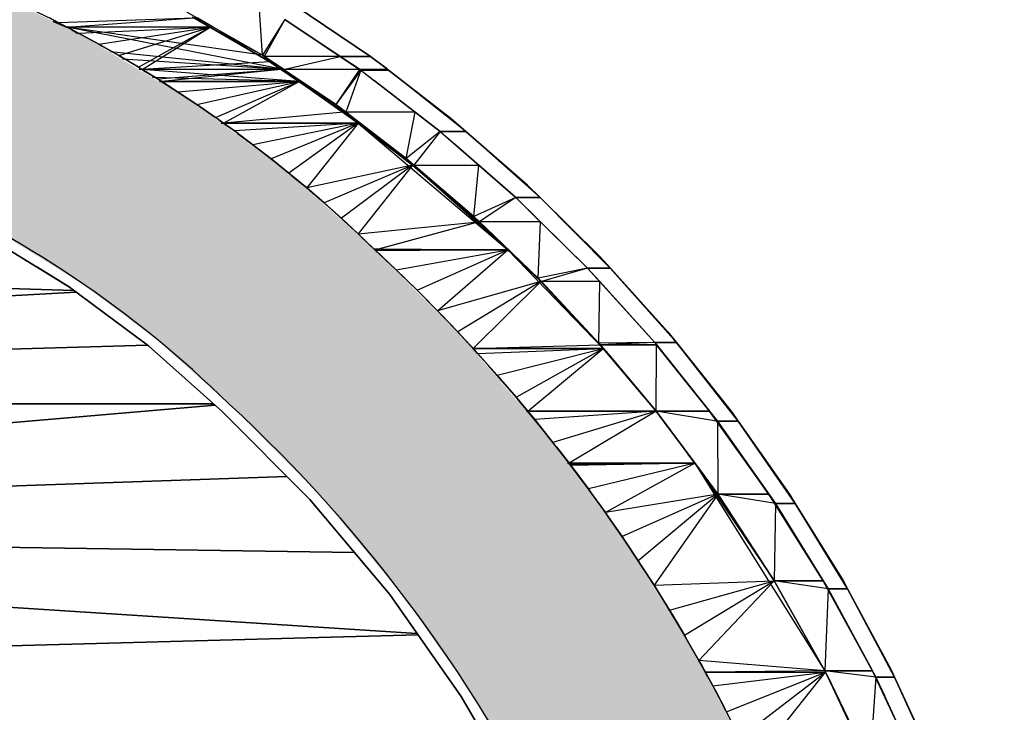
# Model space of a CAD drawing. Header units: millimetres. Extents: x 61846 to 198573, y 13020 to 52988.
# Tile 114 of 150: x 150405 to 151565, y 25394 to 26211. Entities that reach past the tile are written whole.
import ezdxf

# ---------------------------------------------------------------- set-up
doc = ezdxf.new("R2010")
doc.units = ezdxf.units.MM
for name, color, linetype, lineweight in [('A-COLS', 52, 'Continuous', 35), ('A-ROOF', 132, 'Continuous', 35), ('S-BEAM', 12, 'Continuous', 35)]:
    doc.layers.add(name, color=color, linetype=linetype, lineweight=lineweight)

# ---------------------------------------------------------------- blocks, each defined once
blk = doc.blocks.new('28_PBT_SF_toneeltoren_dakboog_28_PBT_SF_toneeltoren_dakboog as R_2584242 - 28_PBT_SF_toneeltoren_dakboog_28_PBT_SF_toneeltoren_dakboog as R_2584242-313469-GZ lierenkamer 1')
at = {"layer": 'S-BEAM', "color": 250, "lineweight": 25}
for p, q in [((85954.5, 26199.7), (85934.1, 26208.6)), ((85934.1, 26208.6), (85954.5, 26199.7)), ((85963.1, 26194.3), (85954.5, 26199.7)), ((85954.5, 26199.7), (85963.1, 26194.3)), ((86314.6, 25938), (86313.4, 25939.2)), ((86313.4, 25939.2), (86314.6, 25938)), ((85959, 25891.3), (85537.9, 25903.8)), ((85537.9, 25903.8), (85959, 25891.3)), ((85961.4, 25889.5), (85537.9, 25865.7)), ((85537.9, 25865.7), (85961.4, 25889.5)), ((85537.9, 25812.4), (86045.7, 25826.9)), ((86045.7, 25826.9), (85537.9, 25812.4)), ((85537.9, 25757.8), (86123.3, 25757.8)), ((86123.3, 25757.8), (85537.9, 25757.8)), ((86124.9, 25756.4), (85537.9, 25705.5)), ((85537.9, 25705.5), (86124.9, 25756.4)), ((85537.9, 25648.8), (86209.6, 25672.3)), ((86209.6, 25672.3), (85537.9, 25648.8)), ((85537.9, 25593.7), (86289.2, 25582.4)), ((86289.2, 25582.4), (85537.9, 25593.7)), ((86362.9, 25487.2), (85537.9, 25539.9)), ((85537.9, 25539.9), (86362.9, 25487.2)), ((85537.9, 25462.9), (86364, 25485.7)), ((86364, 25485.7), (85537.9, 25462.9)), ((86705.1, 25436.8), (86702.2, 25442.4)), ((86702.2, 25442.4), (86705.1, 25436.8))]:
    blk.add_line(p, q, dxfattribs=at)
blk = doc.blocks.new('28_PBT_SF_toneeltoren_dakboog_28_PBT_SF_toneeltoren_dakboog as R_2584242 - 28_PBT_SF_toneeltoren_dakboog_28_PBT_SF_toneeltoren_dakboog as R_2584242-313473-GZ lierenkamer 1')
blk.add_blockref('28_PBT_SF_toneeltoren_dakboog_28_PBT_SF_toneeltoren_dakboog as R_2584242 - 28_PBT_SF_toneeltoren_dakboog_28_PBT_SF_toneeltoren_dakboog as R_2584242-313469-GZ lierenkamer 1', (0, 0))
blk = doc.blocks.new('28_PBT_SC_staal_H-profiel_gekromd_dak toneeltoren_S355_HE200B_betondak_as R_3531939 - 28_PBT_SC_staal_H-profiel_gekromd_dak toneeltoren_S355_HE200B_betondak_as R_3531939-313701-GZ lierenkamer 1')
at = {"layer": 'A-COLS', "color": 250, "lineweight": 25}
for p, q in [((85854.7, 25955.9), (85953.5, 25895.4)), ((85953.5, 25895.4), (85854.7, 25955.9)), ((85954.1, 25895), (85914.7, 25919.1)), ((85914.7, 25919.1), (85954.1, 25895)), ((85953.5, 25895.4), (86046.6, 25826.3)), ((86046.6, 25826.3), (85953.5, 25895.4)), ((86046.6, 25826.3), (86133, 25749.1)), ((86133, 25749.1), (86046.6, 25826.3)), ((86133, 25749.1), (86236.6, 25645.2)), ((86236.6, 25645.2), (86133, 25749.1)), ((86236.6, 25645.2), (86330.8, 25532.9)), ((86330.8, 25532.9), (86236.6, 25645.2)), ((86330.8, 25532.9), (86415.2, 25412.9)), ((86415.2, 25412.9), (86330.8, 25532.9)), ((86415.2, 25412.9), (86488.9, 25286.1)), ((86488.9, 25286.1), (86415.2, 25412.9))]:
    blk.add_line(p, q, dxfattribs=at)
blk = doc.blocks.new('28_PBT_SC_staal_H-profiel_gekromd_dak toneeltoren_S355_HE200B_betondak_as R_3531939 - 28_PBT_SC_staal_H-profiel_gekromd_dak toneeltoren_S355_HE200B_betondak_as R_3531939-313705-GZ lierenkamer 1')
blk.add_blockref('28_PBT_SC_staal_H-profiel_gekromd_dak toneeltoren_S355_HE200B_betondak_as R_3531939 - 28_PBT_SC_staal_H-profiel_gekromd_dak toneeltoren_S355_HE200B_betondak_as R_3531939-313701-GZ lierenkamer 1', (0, 0))
blk = doc.blocks.new('28_PBT_SF_toneeltoren_dakboog_28_PBT_SF_toneeltoren_dakboog as R - 28_PBT_SF_toneeltoren_dakboog_28_PBT_SF_toneeltoren_dakboog as R-332845-GZ lierenkamer 1')
at = {"layer": 'S-BEAM', "lineweight": 25}
blk.add_hatch(color=5, dxfattribs=at).paths.add_polyline_path([(86838, 20250), (87055.3, 20250), (87024.5, 23120.4), (87015.7, 23471.2), (86998.2, 23865.8), (86976.2, 24218.6), (86944.8, 24604.2), (86930.1, 24754.8), (86903.9, 24903.8), (86866.4, 25050.4), (86817.8, 25193.7), (86758.4, 25332.9), (86688.5, 25467.1), (86608.6, 25595.5), (86519, 25717.5), (86414, 25838.8), (86313.4, 25939.2), (86209.5, 26031.6), (86097.7, 26114.2), (85969.6, 26191.1), (85854.2, 26247.9), (85724.5, 26297.8), (85590.8, 26335.9), (85448.7, 26362.4), (85315.9, 26375.5), (85302.6, 26125.9), (85419, 26114.4), (85535.5, 26092), (85652.4, 26058), (85763.7, 26014.1), (85860.3, 25966.4), (85969.6, 25898.4), (86056.5, 25833.5), (86148, 25751.1), (86245.5, 25653.2), (86346.2, 25531.9), (86425.3, 25419.3), (86499.6, 25291.7), (86562.7, 25158.2), (86614.1, 25019.9), (86654.2, 24874.2), (86680.8, 24732.5), (86700.5, 24523.5), (86728.6, 24172.7), (86752.3, 23778.1), (86768.2, 23383.5), (86776.6, 22988.9), (86805.3, 20250)])
at = {"layer": 'S-BEAM', "color": 250, "lineweight": 25}
for centre, radius, start, end in [((85233.5, 24828.7), 1549, 45.7998, 86.9497), ((85233.5, 24828.7), 1299, 45.6626, 86.9497), ((84971, 24487.5), 1977.3, 3.3835, 47.2405), ((84971, 24487.5), 1727.3, 3.255, 47.3458)]:
    blk.add_arc(centre, radius, start, end, dxfattribs=at)
blk = doc.blocks.new('TadP_A_CON_CONSTRUCTIE_rvt-3-GZ lierenkamer 1')
at = {"layer": 'A-COLS', "color": 10, "lineweight": 18}
blk.add_blockref('28_PBT_SC_staal_H-profiel_gekromd_dak toneeltoren_S355_HE200B_betondak_as R_3531939 - 28_PBT_SC_staal_H-profiel_gekromd_dak toneeltoren_S355_HE200B_betondak_as R_3531939-313705-GZ lierenkamer 1', (0, 0), dxfattribs=at)
at = {"layer": 'S-BEAM', "color": 10, "lineweight": 18}
for name in ['28_PBT_SF_toneeltoren_dakboog_28_PBT_SF_toneeltoren_dakboog as R - 28_PBT_SF_toneeltoren_dakboog_28_PBT_SF_toneeltoren_dakboog as R-332845-GZ lierenkamer 1', '28_PBT_SF_toneeltoren_dakboog_28_PBT_SF_toneeltoren_dakboog as R_2584242 - 28_PBT_SF_toneeltoren_dakboog_28_PBT_SF_toneeltoren_dakboog as R_2584242-313473-GZ lierenkamer 1']:
    blk.add_blockref(name, (0, 0), dxfattribs=at)
blk = doc.blocks.new('27_NOAHH_Dak_Dak-x 2835671 - 21_10_Baksteen wit halfsteens-163091-GZ lierenkamer 1')
at = {"layer": 'A-ROOF', "color": 250, "lineweight": 25}
for p, q in [((86118.9, 26201.9), (85950.5, 26201.9)), ((86118.9, 26201.9), (85950.5, 26201.9)), ((86205.6, 26152), (85950.5, 26201.9)), ((86180.8, 26168.7), (85950.5, 26201.9)), ((86122.7, 26201.9), (86118.9, 26201.9)), ((86122.7, 26201.9), (86118.9, 26201.9)), ((86180.8, 26168.7), (86118.9, 26201.9)), ((86180.8, 26168.7), (86122.7, 26201.9)), ((86180.8, 26168.7), (86122.7, 26201.9)), ((86205.6, 26152), (86001.8, 26172.6)), ((86205.6, 26152), (86016, 26164)), ((86205.6, 26152), (86180.8, 26168.7)), ((86205.6, 26152), (86180.8, 26168.7)), ((86180.8, 26168.7), (86205.6, 26152)), ((86182.8, 26167.4), (86205.6, 26152)), ((86328.1, 26152), (86295.3, 26152)), ((86328.1, 26152), (86295.3, 26152)), ((86329.2, 26151.2), (86295.3, 26152)), ((86329.2, 26151.2), (86296.3, 26151.4)), ((86296.6, 26151.2), (86329.2, 26151.2)), ((86296.6, 26151.2), (86329.2, 26151.2)), ((86329.2, 26151.2), (86328.1, 26152)), ((86329.2, 26151.2), (86328.1, 26152)), ((86403, 26094.2), (86328.1, 26152)), ((86329.2, 26151.2), (86328.1, 26152)), ((86403, 26094.2), (86329.2, 26151.2)), ((86420.7, 26078.8), (86329.2, 26151.2)), ((86493.2, 26015.5), (86403, 26094.2)), ((86420.7, 26078.8), (86403, 26094.2)), ((86420.7, 26078.8), (86403, 26094.2)), ((86420.7, 26078.8), (86390.2, 26078.9)), ((86390.3, 26078.8), (86420.7, 26078.8)), ((86508, 26000.9), (86420.7, 26078.8)), ((86493.2, 26015.5), (86420.7, 26078.8)), ((86578.5, 25931.6), (86493.2, 26015.5)), ((86508, 26000.9), (86493.2, 26015.5)), ((86508, 26000.9), (86479.4, 26001)), ((86479.5, 26000.9), (86508, 26000.9)), ((86590.8, 25917.8), (86508, 26000.9)), ((86578.5, 25931.6), (86508, 26000.9)), ((86658.6, 25842.7), (86578.5, 25931.6)), ((86590.8, 25917.8), (86578.5, 25931.6)), ((86590.8, 25917.8), (86578.5, 25931.6)), ((86590.8, 25917.8), (86563.8, 25917.9)), ((86563.9, 25917.8), (86590.8, 25917.8)), ((86668.8, 25829.9), (86590.8, 25917.8)), ((86658.6, 25842.7), (86590.8, 25917.8)), ((86733.3, 25749.1), (86658.6, 25842.7)), ((86668.8, 25829.9), (86658.6, 25842.7)), ((86668.8, 25829.9), (86658.6, 25842.7)), ((86668.8, 25829.9), (86643.1, 25830)), ((86643.2, 25829.9), (86668.8, 25829.9)), ((86733.3, 25749.1), (86668.8, 25829.9)), ((86741.6, 25737.3), (86668.8, 25829.9)), ((86802.2, 25651.3), (86733.3, 25749.1)), ((86741.6, 25737.3), (86733.3, 25749.1)), ((86741.6, 25737.3), (86733.3, 25749.1)), ((86741.6, 25737.3), (86717.1, 25737.4)), ((86717.1, 25737.3), (86741.6, 25737.3)), ((86802.2, 25651.3), (86741.6, 25737.3)), ((86808.9, 25640.5), (86741.6, 25737.3)), ((86865.2, 25549.5), (86802.2, 25651.3)), ((86808.9, 25640.5), (86802.2, 25651.3)), ((86808.9, 25640.5), (86802.2, 25651.3)), ((86808.9, 25640.5), (86785.3, 25640.6)), ((86785.4, 25640.5), (86808.9, 25640.5)), ((86870.4, 25539.8), (86808.9, 25640.5)), ((86865.2, 25549.5), (86808.9, 25640.5)), ((86921.9, 25444.2), (86865.2, 25549.5)), ((86870.4, 25539.8), (86865.2, 25549.5)), ((86870.4, 25539.8), (86847.6, 25539.9)), ((86847.7, 25539.8), (86870.4, 25539.8)), ((86925.9, 25435.5), (86870.4, 25539.8)), ((86921.9, 25444.2), (86870.4, 25539.8)), ((86925.9, 25435.5), (86921.9, 25444.2)), ((86925.9, 25435.5), (86903.8, 25435.7)), ((86903.9, 25435.5), (86925.9, 25435.5)), ((86972.3, 25335.6), (86925.9, 25435.5)), ((86975.2, 25328.1), (86925.9, 25435.5))]:
    blk.add_line(p, q, dxfattribs=at)
blk = doc.blocks.new('27_NOAHH_Dak_Dak-x 2835671 - 21_10_Hout-163087-GZ lierenkamer 1')
at = {"layer": 'A-ROOF', "color": 250, "lineweight": 25}
for p, q in [((86207.9, 26150.5), (86202.6, 26152)), ((86205.6, 26152), (86202.7, 26152)), ((86390.3, 26078.8), (86312.9, 26138.5)), ((86247, 26124.3), (86242.5, 26124.9)), ((86258.5, 26116.6), (86254.3, 26116.8)), ((86267.2, 26110.7), (86263.3, 26110.7)), ((86479.5, 26000.9), (86398.2, 26071.8)), ((86350.1, 26047.1), (86347.5, 26047.1)), ((86350.4, 26046.8), (86347.8, 26046.8)), ((86563.9, 25917.8), (86480.7, 25999.7)), ((86563.9, 25917.8), (86487.5, 25993)), ((86429.7, 25978.7), (86428, 25978.7)), ((86430, 25978.5), (86428.2, 25978.5)), ((86643.2, 25829.9), (86563.9, 25917.8)), ((86707.7, 25749.1), (86644.8, 25749.2)), ((86707.7, 25749.1), (86644.9, 25749.1)), ((86707.7, 25749.1), (86706.1, 25751.1)), ((86717.1, 25737.3), (86707.7, 25749.1)), ((86717.1, 25737.3), (86707.7, 25749.1)), ((86717.1, 25737.3), (86707.7, 25749.1)), ((86777.7, 25651.3), (86707.7, 25749.1)), ((86785.3, 25640.5), (86717.1, 25737.3)), ((86777.7, 25651.3), (86717.1, 25737.3)), ((86777.7, 25651.3), (86717.4, 25651.6)), ((86777.7, 25651.3), (86717.6, 25651.3)), ((86785.3, 25640.5), (86777.7, 25651.3)), ((86841.9, 25549.2), (86777.7, 25651.3)), ((86785.3, 25640.5), (86777.7, 25651.3)), ((86841.9, 25549.2), (86785.3, 25640.5)), ((86841.9, 25549.2), (86785.3, 25640.5)), ((86841.9, 25549.2), (86783.9, 25549.5)), ((86841.9, 25549.2), (86784, 25549.2)), ((86847.7, 25539.8), (86841.9, 25549.2)), ((86847.7, 25539.8), (86841.9, 25549.2)), ((86899.8, 25443), (86841.9, 25549.2)), ((86899.8, 25443), (86847.7, 25539.8)), ((86899.8, 25443), (86847.7, 25539.8)), ((86899.8, 25443), (86843.7, 25443.3)), ((86899.8, 25443), (86843.9, 25443)), ((86903.9, 25435.5), (86899.8, 25443)), ((86903.9, 25435.5), (86899.8, 25443)), ((86951.3, 25333.4), (86899.8, 25443)), ((86951.3, 25333.4), (86903.9, 25435.5))]:
    blk.add_line(p, q, dxfattribs=at)
blk = doc.blocks.new('27_NOAHH_Dak_Dak-x 2835671 - 27_10_Kunststof-163083-GZ lierenkamer 1')
at = {"layer": 'A-ROOF', "color": 250, "lineweight": 25}
for p, q in [((86038.8, 26152), (86035.6, 26152)), ((86202.6, 26152), (86038.8, 26152)), ((86223.9, 26137.6), (86038.8, 26152)), ((86223.9, 26137.6), (86202.6, 26152)), ((86223.9, 26137.6), (86051.3, 26142.4)), ((86059.3, 26137.6), (86223.9, 26137.6)), ((86223.9, 26137.6), (86060, 26137.2)), ((86223.9, 26137.6), (86293.6, 26088.6)), ((86223.9, 26137.6), (86276.7, 26101.6)), ((86241.6, 26125.5), (86276.7, 26101.6)), ((86293.6, 26088.6), (86276.7, 26101.6)), ((86132.3, 26088.6), (86293.6, 26088.6)), ((86293.6, 26088.6), (86469.9, 25939.2)), ((86293.6, 26088.5), (86357.6, 26039.2)), ((86321.8, 26066.8), (86357.6, 26039.2)), ((86469.9, 25939.2), (86357.6, 26039.2)), ((86435.2, 25972.5), (86357.6, 26039.2)), ((86469.9, 25939.2), (86435.2, 25972.5)), ((86469.9, 25939.2), (86454, 25954.5)), ((86312.1, 25940.4), (86317, 25940.3)), ((86313.4, 25939.2), (86469.9, 25939.2)), ((86469.9, 25939.2), (86314.3, 25938.3)), ((86317.7, 25940.3), (86469.9, 25939.2)), ((86469.9, 25939.2), (86509, 25901.8)), ((86469.9, 25939.2), (86582.6, 25823)), ((86579, 25827.2), (86509, 25901.8)), ((86582.6, 25823), (86509, 25901.8)), ((86579, 25827.2), (86546, 25862.4)), ((86582.6, 25823), (86579, 25827.2)), ((86582.6, 25823), (86580.9, 25825)), ((86428.4, 25823), (86582.6, 25823)), ((86582.6, 25823), (86428.9, 25822.5)), ((86582.6, 25823), (86644.9, 25749.1)), ((86491.9, 25749.1), (86644.9, 25749.1)), ((86644.9, 25749.1), (86690.3, 25688)), ((86644.9, 25749.1), (86690.3, 25688)), ((86717.6, 25651.3), (86682.1, 25699)), ((86540.4, 25688.4), (86690.3, 25688)), ((86540.7, 25688), (86690.3, 25688)), ((86690.3, 25688), (86542, 25686.3)), ((86690.3, 25688), (86717.6, 25651.3)), ((86690.3, 25688), (86717.6, 25651.3)), ((86690.3, 25688), (86843.6, 25443)), ((86690.3, 25688), (86784, 25549.2)), ((86717.6, 25651.3), (86784, 25549.2)), ((86843.7, 25443), (86784, 25549.2)), ((86843.8, 25443), (86784, 25549.2)), ((86702.7, 25441.5), (86844.6, 25441.5)), ((86844.6, 25441.5), (86843.8, 25443)), ((86844.6, 25441.5), (86908.3, 25305.4)), ((86844.6, 25441.5), (86896.9, 25333.4))]:
    blk.add_line(p, q, dxfattribs=at)
blk = doc.blocks.new('27_NOAHH_Dak_Dak-x 2835671 - 27_NOAHH_Dak_Dak-x 2835671-163054-GZ lierenkamer 1')
for name in ['27_NOAHH_Dak_Dak-x 2835671 - 21_10_Baksteen wit halfsteens-163091-GZ lierenkamer 1', '27_NOAHH_Dak_Dak-x 2835671 - 21_10_Hout-163087-GZ lierenkamer 1', '27_NOAHH_Dak_Dak-x 2835671 - 27_10_Kunststof-163083-GZ lierenkamer 1']:
    blk.add_blockref(name, (0, 0))
blk = doc.blocks.new('27_NOAHH_Dak_Dak-x 2863758 - 21_10_Baksteen wit halfsteens-164665-GZ lierenkamer 1')
at = {"layer": 'A-ROOF', "color": 250, "lineweight": 25}
for p, q in [((86308.3, 26167.4), (86217.7, 26228.2)), ((86308.3, 26167.4), (86217.7, 26228.2)), ((86217.7, 26228.2), (86308.3, 26167.4)), ((86207.1, 26211), (86296.6, 26151.2)), ((86207.1, 26211), (86272.4, 26167.4)), ((86272.4, 26167.4), (86207.1, 26211)), ((86272.4, 26167.4), (86295.3, 26152)), ((86308.3, 26167.4), (86272.4, 26167.4)), ((86295.3, 26152), (86272.4, 26167.4)), ((86272.4, 26167.4), (86308.3, 26167.4)), ((86328.1, 26152.1), (86308.3, 26167.4)), ((86403, 26094.2), (86308.3, 26167.4)), ((86308.3, 26167.4), (86328.1, 26152.1)), ((86295.3, 26152), (86328.2, 26152)), ((86328.2, 26152), (86295.3, 26152)), ((86296.6, 26151.2), (86390.3, 26078.8)), ((86329.3, 26151.2), (86296.6, 26151.2)), ((86296.6, 26151.2), (86329.3, 26151.2)), ((86329.3, 26151.2), (86328.2, 26152)), ((86328.2, 26152), (86329.3, 26151.2)), ((86403, 26094.2), (86329.3, 26151.2)), ((86329.3, 26151.2), (86403, 26094.2)), ((86420.7, 26078.8), (86403, 26094.2)), ((86493.2, 26015.5), (86403, 26094.2)), ((86403, 26094.2), (86420.7, 26078.8)), ((86390.3, 26078.8), (86479.5, 26000.9)), ((86420.7, 26078.8), (86390.3, 26078.8)), ((86390.3, 26078.8), (86420.7, 26078.8)), ((86493.2, 26015.5), (86420.7, 26078.8)), ((86420.7, 26078.8), (86493.2, 26015.5)), ((86508, 26000.9), (86493.2, 26015.5)), ((86578.5, 25931.6), (86493.2, 26015.5)), ((86493.2, 26015.5), (86508, 26000.9)), ((86479.5, 26000.9), (86563.9, 25917.8)), ((86508, 26000.9), (86479.5, 26000.9)), ((86479.5, 26000.9), (86508, 26000.9)), ((86578.5, 25931.6), (86508, 26000.9)), ((86508, 26000.9), (86578.5, 25931.6)), ((86590.9, 25917.8), (86578.5, 25931.6)), ((86658.6, 25842.7), (86578.5, 25931.6)), ((86578.5, 25931.6), (86590.9, 25917.8)), ((86563.9, 25917.8), (86643.2, 25829.9)), ((86590.9, 25917.8), (86563.9, 25917.8)), ((86563.9, 25917.8), (86590.9, 25917.8)), ((86658.6, 25842.7), (86590.9, 25917.8)), ((86590.9, 25917.8), (86658.6, 25842.7)), ((86668.8, 25829.9), (86658.6, 25842.7)), ((86733.3, 25749.1), (86658.6, 25842.7)), ((86658.6, 25842.7), (86668.8, 25829.9)), ((86643.2, 25829.9), (86717.1, 25737.3)), ((86668.8, 25829.9), (86643.2, 25829.9)), ((86643.2, 25829.9), (86668.8, 25829.9)), ((86733.3, 25749.1), (86668.8, 25829.9)), ((86668.8, 25829.9), (86733.3, 25749.1)), ((86741.6, 25737.3), (86733.3, 25749.1)), ((86802.2, 25651.3), (86733.3, 25749.1)), ((86733.3, 25749.1), (86741.6, 25737.3)), ((86717.1, 25737.3), (86785.4, 25640.5)), ((86741.6, 25737.3), (86717.1, 25737.3)), ((86717.1, 25737.3), (86741.6, 25737.3)), ((86802.2, 25651.3), (86741.6, 25737.3)), ((86741.6, 25737.3), (86802.2, 25651.3)), ((86808.9, 25640.5), (86802.2, 25651.3)), ((86865.2, 25549.5), (86802.2, 25651.3)), ((86802.2, 25651.3), (86808.9, 25640.5)), ((86785.4, 25640.5), (86847.7, 25539.8)), ((86808.9, 25640.5), (86785.4, 25640.5)), ((86785.4, 25640.5), (86808.9, 25640.5)), ((86865.2, 25549.5), (86808.9, 25640.5)), ((86808.9, 25640.5), (86865.2, 25549.5)), ((86870.4, 25539.8), (86865.2, 25549.5)), ((86921.9, 25444.2), (86865.2, 25549.5)), ((86865.2, 25549.5), (86870.4, 25539.8)), ((86847.7, 25539.8), (86903.9, 25435.6)), ((86870.4, 25539.8), (86847.7, 25539.8)), ((86847.7, 25539.8), (86870.4, 25539.8)), ((86921.9, 25444.2), (86870.4, 25539.8)), ((86870.4, 25539.8), (86921.9, 25444.2)), ((86925.9, 25435.6), (86921.9, 25444.2)), ((86972.3, 25335.6), (86921.9, 25444.2)), ((86921.9, 25444.2), (86925.9, 25435.6)), ((86903.9, 25435.6), (86953.7, 25328.1)), ((86925.9, 25435.6), (86903.9, 25435.6)), ((86903.9, 25435.6), (86925.9, 25435.6)), ((86972.3, 25335.6), (86925.9, 25435.6)), ((86925.9, 25435.6), (86972.3, 25335.6))]:
    blk.add_line(p, q, dxfattribs=at)
blk = doc.blocks.new('27_NOAHH_Dak_Dak-x 2863758 - 21_10_Hout-164661-GZ lierenkamer 1')
at = {"layer": 'A-ROOF', "color": 250, "lineweight": 25}
for p, q in [((86180.8, 26168.7), (86091.8, 26219.5)), ((86180.8, 26168.7), (86176.9, 26228.2)), ((86122.7, 26201.9), (86103.9, 26212.6)), ((86180.8, 26168.7), (86106.2, 26211.3)), ((86207.1, 26211), (86180.8, 26168.7)), ((86207.1, 26211), (86182.9, 26167.4)), ((86207.1, 26211), (86280.1, 26162.2)), ((86207.1, 26211), (86272.4, 26167.4)), ((86207.1, 26211), (86295.3, 26152)), ((86207.1, 26211), (86280.1, 26162.2)), ((86207.1, 26211), (86295.3, 26152.1)), ((86144.4, 26189.5), (86143.3, 26190.1)), ((86180.8, 26168.7), (86201.4, 26154.9)), ((86180.8, 26168.7), (86205.6, 26152.1)), ((86180.8, 26168.7), (86182.9, 26167.4)), ((86180.8, 26168.7), (86201.4, 26154.9)), ((86205.6, 26152.1), (86182.9, 26167.4)), ((86272.4, 26167.4), (86182.9, 26167.4)), ((86187.8, 26164), (86205.6, 26152.1)), ((86188, 26163.9), (86205.6, 26152.1)), ((86205.7, 26152), (86272.4, 26167.4)), ((86295.3, 26152.1), (86272.4, 26167.4)), ((86295.3, 26152.1), (86272.4, 26167.4)), ((86295.3, 26152.1), (86272.4, 26167.4)), ((86295.5, 26151.9), (86280.1, 26162.2)), ((86295.3, 26152), (86280.1, 26162.2)), ((86201.4, 26154.9), (86216.3, 26144.9)), ((86201.4, 26154.9), (86205.7, 26152)), ((86295.3, 26152), (86205.7, 26152)), ((86267.2, 26110.7), (86205.7, 26152)), ((86216.3, 26144.9), (86205.7, 26152)), ((86295.3, 26152), (86267.2, 26110.7)), ((86296.6, 26151.2), (86267.2, 26110.7)), ((86296.6, 26151.2), (86279.1, 26101.6)), ((86296.6, 26151.2), (86295.3, 26152)), ((86295.5, 26151.9), (86295.3, 26152)), ((86295.3, 26152), (86296.6, 26151.2)), ((86296.6, 26151.2), (86295.5, 26151.9)), ((86296.6, 26151.2), (86312.7, 26138.7)), ((86296.6, 26151.2), (86390.3, 26078.8)), ((86296.6, 26151.2), (86360.8, 26101.6)), ((86296.6, 26151.2), (86390.3, 26078.8)), ((86296.6, 26151.2), (86312.7, 26138.7)), ((86216.3, 26144.9), (86267.2, 26110.7)), ((86267.2, 26110.7), (86216.3, 26144.9)), ((86390.3, 26078.8), (86312.7, 26138.7)), ((86281.8, 26099.5), (86267.2, 26110.7)), ((86350.4, 26046.8), (86267.2, 26110.7)), ((86267.2, 26110.7), (86279.1, 26101.6)), ((86267.2, 26110.7), (86281.8, 26099.5)), ((86267.2, 26110.7), (86350.4, 26046.8)), ((86350.4, 26046.8), (86279.1, 26101.6)), ((86360.8, 26101.6), (86279.1, 26101.6)), ((86281.8, 26099.5), (86350.4, 26046.8)), ((86350.4, 26046.8), (86360.8, 26101.6)), ((86390.3, 26078.8), (86360.8, 26101.6)), ((86390.3, 26078.8), (86350.4, 26046.8)), ((86390.3, 26078.8), (86359.3, 26039.2)), ((86390.3, 26078.8), (86406.2, 26064.9)), ((86390.3, 26078.8), (86479.5, 26000.9)), ((86390.3, 26078.8), (86435.7, 26039.2)), ((86390.3, 26078.8), (86479.5, 26000.9)), ((86390.3, 26078.8), (86406.2, 26064.9)), ((86479.5, 26000.9), (86406.2, 26064.9)), ((86364.7, 26034.5), (86350.4, 26046.8)), ((86430, 25978.5), (86350.4, 26046.8)), ((86350.4, 26046.8), (86364.7, 26034.5)), ((86350.4, 26046.8), (86430, 25978.5)), ((86350.4, 26046.8), (86359.3, 26039.2)), ((86430, 25978.5), (86359.3, 26039.2)), ((86359.3, 26039.2), (86435.7, 26039.2)), ((86364.7, 26034.5), (86430, 25978.5)), ((86430, 25978.5), (86435.7, 26039.2)), ((86479.5, 26000.9), (86435.7, 26039.2)), ((86479.5, 26000.9), (86430, 25978.5)), ((86479.5, 26000.9), (86436.2, 25972.5)), ((86479.5, 26000.9), (86495, 25985.7)), ((86479.5, 26000.9), (86563.9, 25917.8)), ((86479.5, 26000.9), (86508.4, 25972.5)), ((86479.5, 26000.9), (86563.9, 25917.8)), ((86479.5, 26000.9), (86495, 25985.7)), ((86444, 25965.1), (86430, 25978.5)), ((86505.7, 25906), (86430, 25978.5)), ((86430, 25978.5), (86444, 25965.1)), ((86430, 25978.5), (86505.7, 25906)), ((86430, 25978.5), (86436.2, 25972.5)), ((86563.9, 25917.8), (86495, 25985.7)), ((86505.7, 25906), (86436.2, 25972.5)), ((86508.4, 25972.5), (86436.2, 25972.5)), ((86444, 25965.1), (86505.7, 25906)), ((86505.7, 25906), (86508.4, 25972.5)), ((86563.9, 25917.8), (86508.4, 25972.5)), ((86563.9, 25917.8), (86505.7, 25906)), ((86563.9, 25917.8), (86509.6, 25901.8)), ((86563.9, 25917.8), (86578.9, 25901.2)), ((86563.9, 25917.8), (86643.2, 25829.9)), ((86563.9, 25917.8), (86578.4, 25901.8)), ((86563.9, 25917.8), (86643.2, 25829.9)), ((86563.9, 25917.8), (86578.9, 25901.2)), ((86519.3, 25891.5), (86505.7, 25906)), ((86577.5, 25829.4), (86505.7, 25906)), ((86505.7, 25906), (86509.6, 25901.8)), ((86505.7, 25906), (86519.3, 25891.5)), ((86505.7, 25906), (86577.5, 25829.4)), ((86577.5, 25829.4), (86509.6, 25901.8)), ((86578.4, 25901.8), (86509.6, 25901.8)), ((86577.5, 25829.4), (86578.4, 25901.8)), ((86643.2, 25829.9), (86578.4, 25901.8)), ((86643.2, 25829.9), (86578.9, 25901.2)), ((86519.3, 25891.5), (86577.5, 25829.4)), ((86643.2, 25829.9), (86577.5, 25829.4)), ((86590.5, 25813.9), (86577.5, 25829.4)), ((86644.9, 25749.1), (86577.5, 25829.4)), ((86577.5, 25829.4), (86579.3, 25827.2)), ((86577.5, 25829.4), (86590.5, 25813.9)), ((86577.5, 25829.4), (86644.9, 25749.1)), ((86643.2, 25829.9), (86579.3, 25827.2)), ((86645.3, 25827.2), (86579.3, 25827.2)), ((86579.3, 25827.2), (86645.3, 25827.2)), ((86644.9, 25749.1), (86579.3, 25827.2)), ((86643.2, 25829.9), (86657.5, 25812)), ((86643.2, 25829.9), (86717.1, 25737.3)), ((86643.2, 25829.9), (86645.3, 25827.2)), ((86643.2, 25829.9), (86707.8, 25749.1)), ((86643.2, 25829.9), (86717.1, 25737.3)), ((86643.2, 25829.9), (86657.5, 25812)), ((86644.9, 25749.1), (86645.3, 25827.2)), ((86645.3, 25827.2), (86707.8, 25749.1)), ((86707.8, 25749.1), (86645.3, 25827.2)), ((86590.5, 25813.9), (86644.9, 25749.1)), ((86717.1, 25737.3), (86657.5, 25812)), ((86659.2, 25729.8), (86644.9, 25749.1)), ((86716, 25737.5), (86644.9, 25749.1)), ((86644.9, 25749.1), (86659.2, 25729.8)), ((86644.9, 25749.1), (86707.8, 25749.1)), ((86648.8, 25743.8), (86717.6, 25651.3)), ((86717.1, 25737.3), (86707.8, 25749.1)), ((86717.1, 25737.3), (86730.6, 25718.2)), ((86717.1, 25737.3), (86785.4, 25640.5)), ((86717.1, 25737.3), (86785.4, 25640.5)), ((86717.1, 25737.3), (86730.6, 25718.2)), ((86717.1, 25737.3), (86777.8, 25651.3)), ((86717.2, 25735.9), (86717.6, 25651.3)), ((86659.2, 25729.8), (86717.6, 25651.3)), ((86785.4, 25640.5), (86730.6, 25718.2)), ((86717.6, 25651.3), (86777.8, 25651.3)), ((86731, 25630.8), (86717.6, 25651.3)), ((86777.8, 25651.3), (86717.6, 25651.3)), ((86785.4, 25640.5), (86717.6, 25651.3)), ((86717.6, 25651.3), (86731, 25630.8)), ((86785.4, 25640.5), (86777.8, 25651.3)), ((86721.2, 25645.8), (86784, 25549.2)), ((86785.4, 25640.5), (86784, 25549.2)), ((86785.4, 25640.5), (86797.9, 25620.2)), ((86785.4, 25640.5), (86847.7, 25539.8)), ((86785.4, 25640.5), (86847.7, 25539.8)), ((86785.4, 25640.5), (86797.9, 25620.2)), ((86785.4, 25640.5), (86841.9, 25549.2)), ((86731, 25630.8), (86784, 25549.2)), ((86847.7, 25539.8), (86797.9, 25620.2)), ((86796.3, 25527.4), (86784, 25549.2)), ((86847.7, 25539.8), (86784, 25549.2)), ((86784, 25549.2), (86796.3, 25527.4)), ((86784, 25549.2), (86841.9, 25549.2)), ((86847.7, 25539.8), (86841.9, 25549.2)), ((86787.1, 25543.7), (86843.9, 25443)), ((86847.7, 25539.8), (86843.9, 25443)), ((86847.7, 25539.8), (86859.2, 25518.4)), ((86847.7, 25539.8), (86903.9, 25435.5)), ((86847.7, 25539.8), (86899.8, 25443)), ((86847.7, 25539.8), (86903.9, 25435.5)), ((86847.7, 25539.8), (86859.2, 25518.4)), ((86796.3, 25527.4), (86843.9, 25443)), ((86903.9, 25435.5), (86859.2, 25518.4)), ((86854.9, 25420.2), (86843.9, 25443)), ((86903.9, 25435.5), (86843.9, 25443)), ((86843.9, 25443), (86854.9, 25420.2)), ((86843.9, 25443), (86899.8, 25443)), ((86903.9, 25435.5), (86899.8, 25443)), ((86846.3, 25438), (86896.9, 25333.4)), ((86903.9, 25435.5), (86896.9, 25333.4)), ((86903.9, 25435.5), (86914.3, 25413.2)), ((86903.9, 25435.5), (86953.7, 25328.1)), ((86903.9, 25435.5), (86951.3, 25333.4)), ((86903.9, 25435.5), (86953.7, 25328.1)), ((86903.9, 25435.5), (86914.3, 25413.2)), ((86854.9, 25420.2), (86896.9, 25333.4)), ((86953.7, 25328.1), (86914.3, 25413.2))]:
    blk.add_line(p, q, dxfattribs=at)
blk = doc.blocks.new('27_NOAHH_Dak_Dak-x 2863758 - 27_10_Kunststof-164657-GZ lierenkamer 1')
at = {"layer": 'A-ROOF', "color": 250, "lineweight": 25}
for p, q in [((85940, 26207.4), (85929.6, 26212.6)), ((85940, 26207.4), (85929.6, 26212.6)), ((85940, 26207.4), (85929.6, 26212.6)), ((85940, 26207.4), (85931.4, 26211.7)), ((85940, 26207.4), (86100.5, 26212.6)), ((85950.5, 26201.9), (86100.5, 26212.6)), ((86098.1, 26213.9), (86113.8, 26204.9)), ((86098.1, 26213.9), (86189.5, 26161)), ((86098.1, 26213.9), (86119, 26201.9)), ((86098.1, 26213.9), (86113.8, 26204.9)), ((86119, 26201.9), (86100.5, 26212.6)), ((86118.9, 26201.9), (86100.5, 26212.6)), ((86118.9, 26201.9), (86100.5, 26212.6)), ((85940, 26207.4), (85948.7, 26202.8)), ((85940, 26207.4), (85950.5, 26201.9)), ((85940, 26207.4), (85948.7, 26202.8)), ((85940, 26207.4), (85950.5, 26201.9)), ((85948.7, 26202.8), (85952.9, 26200.6)), ((85948.7, 26202.8), (85950.5, 26201.9)), ((85964, 26194.8), (85950.5, 26201.9)), ((85952.9, 26200.6), (85950.5, 26201.9)), ((86119, 26201.9), (85950.5, 26201.9)), ((85952.9, 26200.6), (85964, 26194.8)), ((85964, 26194.8), (85952.9, 26200.6)), ((85964, 26194.8), (86119, 26201.9)), ((85987.8, 26181.8), (86119, 26201.9)), ((86011.4, 26168.4), (86119, 26201.9)), ((86034.8, 26154.5), (86119, 26201.9)), ((86038.9, 26152), (86119, 26201.9)), ((86189.5, 26161), (86113.8, 26204.9)), ((86189.5, 26161), (86113.8, 26204.9)), ((86189.5, 26161), (86119, 26201.9)), ((85968.2, 26192.5), (85964, 26194.8)), ((85987.8, 26181.8), (85964, 26194.8)), ((85964, 26194.8), (85968.2, 26192.5)), ((85968.2, 26192.5), (85987.8, 26181.8)), ((85987.8, 26181.8), (85968.2, 26192.5)), ((85992, 26179.5), (85987.8, 26181.8)), ((86011.4, 26168.4), (85987.8, 26181.8)), ((85987.8, 26181.8), (85992, 26179.5)), ((85992, 26179.5), (86011.4, 26168.4)), ((86011.4, 26168.4), (85992, 26179.5)), ((86015.5, 26165.9), (86011.4, 26168.4)), ((86034.8, 26154.5), (86011.4, 26168.4)), ((86011.4, 26168.4), (86015.5, 26165.9)), ((86034.8, 26154.5), (86015.5, 26165.9)), ((86034.8, 26154.5), (86015.5, 26165.9)), ((86189.5, 26161), (86038.9, 26152)), ((86189.5, 26161), (86200.6, 26153.5)), ((86189.5, 26161), (86202.6, 26152.1)), ((86189.5, 26161), (86202.6, 26152.1)), ((86189.5, 26161), (86202.6, 26152.1)), ((86189.5, 26161), (86202.6, 26152.1)), ((86189.5, 26161), (86202.7, 26152)), ((86034.8, 26154.5), (86038.2, 26152.4)), ((86034.8, 26154.5), (86038.2, 26152.4)), ((86034.8, 26154.5), (86038.8, 26152.1)), ((86034.8, 26154.5), (86038.8, 26152.1)), ((86034.8, 26154.5), (86038.8, 26152.1)), ((86034.8, 26154.5), (86038.8, 26152.1)), ((86038.2, 26152.4), (86041.9, 26150.1)), ((86038.2, 26152.4), (86038.9, 26152)), ((86202.7, 26152), (86038.9, 26152)), ((86057.9, 26140.3), (86038.9, 26152)), ((86041.9, 26150.1), (86038.9, 26152)), ((86041.9, 26150.1), (86057.9, 26140.3)), ((86057.9, 26140.3), (86041.9, 26150.1)), ((86202.7, 26152), (86057.9, 26140.3)), ((86202.7, 26152), (86062.1, 26137.6)), ((86200.6, 26153.5), (86214.7, 26143.9)), ((86202.7, 26152), (86200.6, 26153.5)), ((86202.7, 26152), (86276.7, 26101.6)), ((86202.7, 26152), (86223.9, 26137.6)), ((86202.7, 26152), (86276.7, 26101.6)), ((86202.7, 26152), (86214.7, 26143.9)), ((86061.6, 26137.9), (86057.9, 26140.3)), ((86080.7, 26125.7), (86057.9, 26140.3)), ((86057.9, 26140.3), (86061.6, 26137.9)), ((86057.9, 26140.3), (86062.1, 26137.6)), ((86061.6, 26137.9), (86080.7, 26125.7)), ((86080.7, 26125.7), (86061.6, 26137.9)), ((86276.7, 26101.6), (86214.7, 26143.9)), ((86080.7, 26125.7), (86062.1, 26137.6)), ((86223.9, 26137.6), (86062.1, 26137.6)), ((86080.7, 26125.7), (86223.9, 26137.6)), ((86103.3, 26110.6), (86223.9, 26137.6)), ((86125.6, 26095.2), (86223.9, 26137.6)), ((86134.8, 26088.6), (86223.9, 26137.6)), ((86276.7, 26101.6), (86223.9, 26137.6)), ((86084.4, 26123.2), (86080.7, 26125.7)), ((86103.3, 26110.6), (86080.7, 26125.7)), ((86080.7, 26125.7), (86084.4, 26123.2)), ((86084.4, 26123.2), (86103.3, 26110.6)), ((86103.3, 26110.6), (86084.4, 26123.2)), ((86107, 26108.1), (86103.3, 26110.6)), ((86125.6, 26095.2), (86103.3, 26110.6)), ((86103.3, 26110.6), (86107, 26108.1)), ((86107, 26108.1), (86125.6, 26095.2)), ((86125.6, 26095.2), (86107, 26108.1)), ((86129.3, 26092.6), (86125.6, 26095.2)), ((86134.8, 26088.6), (86125.6, 26095.2)), ((86129.3, 26092.6), (86125.6, 26095.2)), ((86129.3, 26092.6), (86137, 26087)), ((86129.3, 26092.6), (86134.8, 26088.6)), ((86276.7, 26101.6), (86134.8, 26088.6)), ((86276.7, 26101.6), (86290.2, 26091.2)), ((86276.7, 26101.6), (86293.6, 26088.6)), ((86276.7, 26101.6), (86304.3, 26080.3)), ((86276.7, 26101.6), (86290.2, 26091.2)), ((86147.7, 26079.4), (86134.8, 26088.6)), ((86293.6, 26088.6), (86134.8, 26088.6)), ((86137, 26087), (86134.8, 26088.6)), ((86137, 26087), (86147.7, 26079.4)), ((86147.7, 26079.4), (86137, 26087)), ((86293.6, 26088.6), (86147.7, 26079.4)), ((86293.6, 26088.6), (86169.4, 26063.2)), ((86293.6, 26088.6), (86190.9, 26046.6)), ((86293.6, 26088.6), (86212.1, 26029.6)), ((86293.6, 26088.6), (86233, 26012.3)), ((86304.3, 26080.3), (86290.2, 26091.2)), ((86293.6, 26088.6), (86357.7, 26039.2)), ((86304.3, 26080.3), (86293.6, 26088.6)), ((86293.6, 26088.6), (86357.7, 26039.2)), ((86304.3, 26080.3), (86357.7, 26039.2)), ((86151.3, 26076.6), (86147.7, 26079.4)), ((86169.4, 26063.2), (86147.7, 26079.4)), ((86147.7, 26079.4), (86151.3, 26076.6)), ((86151.3, 26076.6), (86169.4, 26063.2)), ((86169.4, 26063.2), (86151.3, 26076.6)), ((86173, 26060.4), (86169.4, 26063.2)), ((86190.9, 26046.6), (86169.4, 26063.2)), ((86169.4, 26063.2), (86173, 26060.4)), ((86173, 26060.4), (86190.9, 26046.6)), ((86190.9, 26046.6), (86173, 26060.4)), ((86194.5, 26043.7), (86190.9, 26046.6)), ((86212.1, 26029.6), (86190.9, 26046.6)), ((86190.9, 26046.6), (86194.5, 26043.7)), ((86194.5, 26043.7), (86212.1, 26029.6)), ((86212.1, 26029.6), (86194.5, 26043.7)), ((86357.7, 26039.2), (86233, 26012.3)), ((86357.7, 26039.2), (86253.5, 25994.6)), ((86357.7, 26039.2), (86273.8, 25976.6)), ((86357.7, 26039.2), (86293.7, 25958.2)), ((86357.7, 26039.2), (86370.9, 26027.8)), ((86357.7, 26039.2), (86435.2, 25972.5)), ((86357.7, 26039.2), (86435.2, 25972.5)), ((86357.7, 26039.2), (86370.9, 26027.8)), ((86215.6, 26026.6), (86212.1, 26029.6)), ((86233, 26012.3), (86212.1, 26029.6)), ((86212.1, 26029.6), (86215.6, 26026.6)), ((86215.6, 26026.6), (86233, 26012.3)), ((86233, 26012.3), (86215.6, 26026.6)), ((86435.2, 25972.5), (86370.9, 26027.8)), ((86236.5, 26009.2), (86233, 26012.3)), ((86253.5, 25994.6), (86233, 26012.3)), ((86233, 26012.3), (86236.5, 26009.2)), ((86236.5, 26009.2), (86253.5, 25994.6)), ((86253.5, 25994.6), (86236.5, 26009.2)), ((86257.1, 25991.5), (86253.5, 25994.6)), ((86273.8, 25976.6), (86253.5, 25994.6)), ((86253.5, 25994.6), (86257.1, 25991.5)), ((86253.5, 25994.6), (86273.8, 25976.6)), ((86257.1, 25991.5), (86273.8, 25976.6)), ((86277.3, 25973.3), (86273.8, 25976.6)), ((86293.7, 25958.2), (86273.8, 25976.6)), ((86273.8, 25976.6), (86277.3, 25973.3)), ((86277.3, 25973.3), (86293.7, 25958.2)), ((86293.7, 25958.2), (86277.3, 25973.3)), ((86293.7, 25958.2), (86435.2, 25972.5)), ((86313.3, 25939.4), (86435.2, 25972.5)), ((86313.6, 25939.2), (86435.2, 25972.5)), ((86435.2, 25972.5), (86448.2, 25960.1)), ((86509.1, 25901.8), (86435.2, 25972.5)), ((86448.2, 25960.1), (86435.2, 25972.5)), ((86470, 25939.2), (86435.2, 25972.5)), ((86297.2, 25954.8), (86293.7, 25958.2)), ((86313.3, 25939.4), (86293.7, 25958.2)), ((86293.7, 25958.2), (86297.2, 25954.8)), ((86297.2, 25954.8), (86313.3, 25939.4)), ((86313.3, 25939.4), (86297.2, 25954.8)), ((86509.1, 25901.8), (86448.2, 25960.1)), ((86509.1, 25901.8), (86448.2, 25960.1)), ((86317.8, 25935.2), (86313.3, 25939.4)), ((86338.4, 25915.8), (86313.3, 25939.4)), ((86313.3, 25939.4), (86317.8, 25935.2)), ((86313.3, 25939.4), (86313.6, 25939.2)), ((86338.4, 25915.8), (86313.6, 25939.2)), ((86470, 25939.2), (86313.6, 25939.2)), ((86317.8, 25935.2), (86338.4, 25915.8)), ((86338.4, 25915.8), (86317.8, 25935.2)), ((86338.4, 25915.8), (86470, 25939.2)), ((86363, 25891.8), (86470, 25939.2)), ((86387.2, 25867.4), (86470, 25939.2)), ((86509.1, 25901.8), (86470, 25939.2)), ((86342.8, 25911.5), (86338.4, 25915.8)), ((86363, 25891.8), (86338.4, 25915.8)), ((86338.4, 25915.8), (86342.8, 25911.5)), ((86342.8, 25911.5), (86363, 25891.8)), ((86363, 25891.8), (86342.8, 25911.5)), ((86509.1, 25901.8), (86387.2, 25867.4)), ((86509.1, 25901.8), (86411, 25842.6)), ((86509.1, 25901.8), (86429.1, 25823)), ((86509.1, 25901.8), (86521.7, 25888.4)), ((86509.1, 25901.8), (86579, 25827.2)), ((86509.1, 25901.8), (86521.7, 25888.4)), ((86509.1, 25901.8), (86579, 25827.2)), ((86367.4, 25887.4), (86363, 25891.8)), ((86387.2, 25867.4), (86363, 25891.8)), ((86363, 25891.8), (86367.4, 25887.4)), ((86367.4, 25887.4), (86387.2, 25867.4)), ((86387.2, 25867.4), (86367.4, 25887.4)), ((86579, 25827.2), (86521.7, 25888.4)), ((86391.6, 25862.9), (86387.2, 25867.4)), ((86411, 25842.6), (86387.2, 25867.4)), ((86387.2, 25867.4), (86391.6, 25862.9)), ((86391.6, 25862.9), (86411, 25842.6)), ((86411, 25842.6), (86391.6, 25862.9)), ((86415.3, 25837.9), (86411, 25842.6)), ((86434.4, 25817.3), (86411, 25842.6)), ((86411, 25842.6), (86415.3, 25837.9)), ((86411, 25842.6), (86429.1, 25823)), ((86415.3, 25837.9), (86434.4, 25817.3)), ((86434.4, 25817.3), (86415.3, 25837.9)), ((86429.1, 25823), (86579, 25827.2)), ((86579, 25827.2), (86591.2, 25812.8)), ((86644.9, 25749.1), (86579, 25827.2)), ((86591.2, 25812.8), (86579, 25827.2)), ((86582.6, 25823), (86579, 25827.2)), ((86434.4, 25817.3), (86429.1, 25823)), ((86582.6, 25823), (86429.1, 25823)), ((86434.4, 25817.3), (86582.6, 25823)), ((86438.6, 25812.6), (86434.4, 25817.3)), ((86457.3, 25791.6), (86434.4, 25817.3)), ((86434.4, 25817.3), (86438.6, 25812.6)), ((86457.3, 25791.6), (86582.6, 25823)), ((86479.8, 25765.6), (86582.6, 25823)), ((86493.5, 25749.1), (86582.6, 25823)), ((86644.9, 25749.1), (86582.6, 25823)), ((86644.9, 25749.1), (86591.2, 25812.8)), ((86644.9, 25749.1), (86591.2, 25812.8)), ((86438.6, 25812.6), (86457.3, 25791.6)), ((86457.3, 25791.6), (86438.6, 25812.6)), ((86461.5, 25786.8), (86457.3, 25791.6)), ((86479.8, 25765.6), (86457.3, 25791.6)), ((86457.3, 25791.6), (86461.5, 25786.8)), ((86461.5, 25786.8), (86479.8, 25765.6)), ((86479.8, 25765.6), (86461.5, 25786.8)), ((86483.9, 25760.6), (86479.8, 25765.6)), ((86501.8, 25739.2), (86479.8, 25765.6)), ((86479.8, 25765.6), (86483.9, 25760.6)), ((86479.8, 25765.6), (86493.5, 25749.1)), ((86483.9, 25760.6), (86501.8, 25739.2)), ((86501.8, 25739.2), (86483.9, 25760.6)), ((86644.9, 25749.1), (86493.5, 25749.1)), ((86501.8, 25739.2), (86493.5, 25749.1)), ((86644.9, 25749.1), (86501.8, 25739.2)), ((86644.9, 25749.1), (86523.3, 25712.3)), ((86644.9, 25749.1), (86542.2, 25688)), ((86644.9, 25749.1), (86658.6, 25730.6)), ((86644.9, 25749.1), (86690.3, 25688)), ((86644.9, 25749.1), (86695.5, 25681)), ((86644.9, 25749.1), (86658.6, 25730.6)), ((86505.8, 25734.1), (86501.8, 25739.2)), ((86523.3, 25712.3), (86501.8, 25739.2)), ((86501.8, 25739.2), (86505.8, 25734.1)), ((86505.8, 25734.1), (86523.3, 25712.3)), ((86523.3, 25712.3), (86505.8, 25734.1)), ((86695.5, 25681), (86658.6, 25730.6)), ((86527.3, 25707.2), (86523.3, 25712.3)), ((86542.2, 25688), (86523.3, 25712.3)), ((86527.3, 25707.2), (86523.3, 25712.3)), ((86527.3, 25707.2), (86542.6, 25687.5)), ((86527.3, 25707.2), (86542.2, 25688)), ((86544.4, 25685.1), (86542.2, 25688)), ((86690.3, 25688), (86542.2, 25688)), ((86542.6, 25687.5), (86542.2, 25688)), ((86542.6, 25687.5), (86544.4, 25685.1)), ((86544.4, 25685.1), (86542.6, 25687.5)), ((86690.3, 25688), (86544.4, 25685.1)), ((86548.3, 25679.9), (86544.4, 25685.1)), ((86565, 25657.6), (86544.4, 25685.1)), ((86544.4, 25685.1), (86548.3, 25679.9)), ((86690.3, 25688), (86565, 25657.6)), ((86690.3, 25688), (86585.1, 25629.7)), ((86690.3, 25688), (86717.6, 25651.3)), ((86695.5, 25681), (86690.3, 25688)), ((86690.3, 25688), (86717.6, 25651.3)), ((86548.3, 25679.9), (86565, 25657.6)), ((86565, 25657.6), (86548.3, 25679.9)), ((86695.5, 25681), (86717.6, 25651.3)), ((86568.8, 25652.2), (86565, 25657.6)), ((86585.1, 25629.7), (86565, 25657.6)), ((86565, 25657.6), (86568.8, 25652.2)), ((86568.8, 25652.2), (86585.1, 25629.7)), ((86585.1, 25629.7), (86568.8, 25652.2)), ((86715.3, 25650.9), (86585.1, 25629.7)), ((86715.6, 25650.4), (86604.7, 25601.4)), ((86717.6, 25651.3), (86730.4, 25631.7)), ((86717.6, 25651.3), (86784, 25549.2)), ((86717.6, 25651.3), (86784, 25549.2)), ((86717.6, 25651.3), (86730.4, 25631.7)), ((86716, 25649.9), (86623.8, 25572.8)), ((86716.3, 25649.5), (86642.4, 25543.9)), ((86588.9, 25624.2), (86585.1, 25629.7)), ((86604.7, 25601.4), (86585.1, 25629.7)), ((86585.1, 25629.7), (86588.9, 25624.2)), ((86784, 25549.2), (86730.4, 25631.7)), ((86588.9, 25624.2), (86604.7, 25601.4)), ((86604.7, 25601.4), (86588.9, 25624.2)), ((86608.4, 25595.9), (86604.7, 25601.4)), ((86623.8, 25572.8), (86604.7, 25601.4)), ((86604.7, 25601.4), (86608.4, 25595.9)), ((86608.4, 25595.9), (86623.8, 25572.8)), ((86623.8, 25572.8), (86608.4, 25595.9)), ((86627.4, 25567.2), (86623.8, 25572.8)), ((86642.4, 25543.9), (86623.8, 25572.8)), ((86623.8, 25572.8), (86627.4, 25567.2)), ((86627.4, 25567.2), (86642.4, 25543.9)), ((86642.4, 25543.9), (86627.4, 25567.2)), ((86642.4, 25543.9), (86784, 25549.2)), ((86660.6, 25514.7), (86784, 25549.2)), ((86678.2, 25485.1), (86784, 25549.2)), ((86695.3, 25455.3), (86784, 25549.2)), ((86784, 25549.2), (86795.8, 25528.4)), ((86843.9, 25443), (86784, 25549.2)), ((86795.8, 25528.4), (86784, 25549.2)), ((86646, 25538.2), (86642.4, 25543.9)), ((86660.6, 25514.7), (86642.4, 25543.9)), ((86642.4, 25543.9), (86646, 25538.2)), ((86646, 25538.2), (86660.6, 25514.7)), ((86660.6, 25514.7), (86646, 25538.2)), ((86843.9, 25443), (86795.8, 25528.4)), ((86843.9, 25443), (86795.8, 25528.4)), ((86664, 25508.9), (86660.6, 25514.7)), ((86678.2, 25485.1), (86660.6, 25514.7)), ((86660.6, 25514.7), (86664, 25508.9)), ((86664, 25508.9), (86678.2, 25485.1)), ((86678.2, 25485.1), (86664, 25508.9)), ((86681.6, 25479.2), (86678.2, 25485.1)), ((86695.3, 25455.3), (86678.2, 25485.1)), ((86678.2, 25485.1), (86681.6, 25479.2)), ((86681.6, 25479.2), (86695.3, 25455.3)), ((86695.3, 25455.3), (86681.6, 25479.2)), ((86698.6, 25449.3), (86695.3, 25455.3)), ((86711.8, 25425.2), (86695.3, 25455.3)), ((86843.9, 25443), (86695.3, 25455.3)), ((86695.3, 25455.3), (86698.6, 25449.3)), ((86695.3, 25455.3), (86702.9, 25441.5)), ((86698.6, 25449.3), (86711.8, 25425.2)), ((86711.8, 25425.2), (86698.6, 25449.3)), ((86843.9, 25443), (86702.9, 25441.5)), ((86711.8, 25425.2), (86702.9, 25441.5)), ((86702.9, 25441.5), (86844.6, 25441.5)), ((86711.8, 25425.2), (86844.6, 25441.5)), ((86727.9, 25394.7), (86844.6, 25441.5)), ((86743.4, 25364), (86844.6, 25441.5)), ((86758.4, 25333.1), (86844.6, 25441.5)), ((86843.9, 25443), (86854.5, 25421.1)), ((86843.9, 25443), (86896.9, 25333.4)), ((86843.9, 25443), (86844.6, 25441.5)), ((86843.9, 25443), (86854.5, 25421.1)), ((86896.9, 25333.4), (86844.6, 25441.5)), ((86715.1, 25419.1), (86711.8, 25425.2)), ((86727.9, 25394.7), (86711.8, 25425.2)), ((86711.8, 25425.2), (86715.1, 25419.1)), ((86715.1, 25419.1), (86727.9, 25394.7)), ((86727.9, 25394.7), (86715.1, 25419.1)), ((86896.9, 25333.4), (86854.5, 25421.1)), ((86896.9, 25333.4), (86854.5, 25421.1)), ((86731, 25388.5), (86727.9, 25394.7)), ((86743.4, 25364), (86727.9, 25394.7)), ((86727.9, 25394.7), (86731, 25388.5))]:
    blk.add_line(p, q, dxfattribs=at)
blk = doc.blocks.new('27_NOAHH_Dak_Dak-x 2863758 - 27_NOAHH_Dak_Dak-x 2863758-164626-GZ lierenkamer 1')
for name in ['27_NOAHH_Dak_Dak-x 2863758 - 21_10_Baksteen wit halfsteens-164665-GZ lierenkamer 1', '27_NOAHH_Dak_Dak-x 2863758 - 21_10_Hout-164661-GZ lierenkamer 1', '27_NOAHH_Dak_Dak-x 2863758 - 27_10_Kunststof-164657-GZ lierenkamer 1']:
    blk.add_blockref(name, (0, 0))
blk = doc.blocks.new('TadP_A_BWK_BOUWKUNDE_rvt-3-GZ lierenkamer 1')
at = {"layer": 'A-ROOF', "color": 250, "lineweight": 25}
for name in ['27_NOAHH_Dak_Dak-x 2835671 - 27_NOAHH_Dak_Dak-x 2835671-163054-GZ lierenkamer 1', '27_NOAHH_Dak_Dak-x 2863758 - 27_NOAHH_Dak_Dak-x 2863758-164626-GZ lierenkamer 1']:
    blk.add_blockref(name, (0, 0), dxfattribs=at)

msp = doc.modelspace()

# ---------------------------------------------------------------- block references
at = {"color": 210, "lineweight": 5}
for name in ['TadP_A_BWK_BOUWKUNDE_rvt-3-GZ lierenkamer 1', 'TadP_A_CON_CONSTRUCTIE_rvt-3-GZ lierenkamer 1']:
    msp.add_blockref(name, (64510, 0), dxfattribs=at)

doc.saveas('drawing.dxf')
